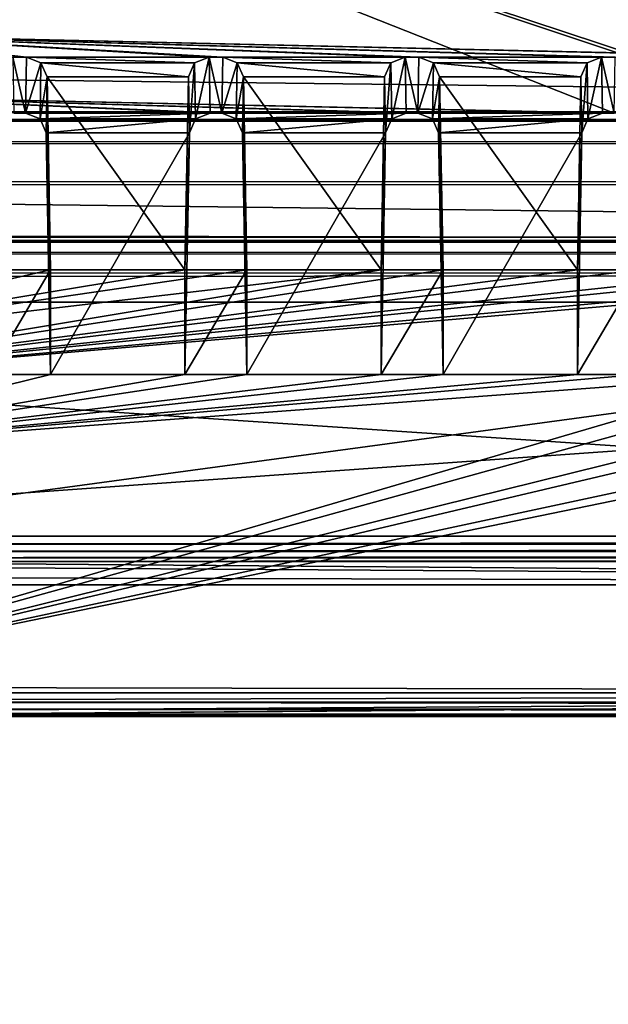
# Model space of a CAD drawing. Header units: metres. Extents: x -900 to 900, y -400 to 400.
# Tile 94 of 241: x -66 to -52, y -358 to -334. Entities that reach past the tile are written whole.
import ezdxf

# ---------------------------------------------------------------- set-up
doc = ezdxf.new("R2010")
doc.units = ezdxf.units.M

msp = doc.modelspace()

# ---------------------------------------------------------------- linework, layer by layer
at = {"layer": 'top'}
for points in [[(-699.015991, -336.711975, -35), (-0.734328, -336.711975, -35), (-666.448608, -328.819489, -84.923065)], [(-0.734328, -336.711975, -35), (-0.734328, -328.819641, -84.922089), (-666.448608, -328.819489, -84.923065)], [(-0.734328, -339.751312, -35), (-699.3302, -339.751312, -35), (-665.690369, -331.60611, -86.540955)], [(-0.734328, -331.784698, -85.378685), (-0.734328, -339.751312, -35), (-665.690369, -331.60611, -86.540955)], [(-699.821045, -336.912384, -33.767075), (-0.734328, -336.912384, -33.767075), (-699.015991, -336.711975, -35)], [(-0.734328, -336.912384, -33.767075), (-0.734328, -336.711975, -35), (-699.015991, -336.711975, -35)], [(-699.821045, -336.912384, -33.767075), (-699.821045, -337.267792, -32.492775), (-0.734328, -336.912384, -33.767075)], [(-699.821045, -337.267792, -32.492775), (-0.734328, -337.447784, -32.089329), (-0.734328, -336.912384, -33.767075)], [(-699.821045, -337.267792, -32.492775), (-699.821045, -337.89444, -31.327679), (-0.734328, -337.447784, -32.089329)], [(-699.821045, -337.89444, -31.327679), (-0.734328, -338.448273, -30.640034), (-0.734328, -337.447784, -32.089329)], [(-699.821045, -337.89444, -31.327679), (-699.821045, -338.761719, -30.328711), (-0.734328, -338.448273, -30.640034)], [(-699.821045, -338.761719, -30.328711), (-0.734328, -339.827301, -29.544678), (-0.734328, -338.448273, -30.640034)], [(-699.821045, -338.761719, -30.328711), (-699.821045, -339.827301, -29.544678), (-0.734328, -339.827301, -29.544678)], [(-699.821045, -339.827301, -29.544678), (-700.734314, -389.60788, -0.803848), (-0.734328, -389.60788, -0.803848)], [(-0.734328, -339.873474, -34.248688), (-699.821045, -339.873474, -34.248688), (-699.3302, -339.751312, -35)], [(-0.734328, -339.827301, -29.544678), (-699.821045, -339.827301, -29.544678), (-0.734328, -389.60788, -0.803848)], [(-0.734328, -339.751312, -35), (-0.734328, -339.873474, -34.248688), (-699.3302, -339.751312, -35)], [(-699.821045, -340.363281, -33.032032), (-699.821045, -339.873474, -34.248688), (-0.734328, -340.140503, -33.411907)], [(-0.734328, -340.140503, -33.411907), (-699.821045, -339.873474, -34.248688), (-0.734328, -339.873474, -34.248688)], [(-0.734328, -340.639496, -32.689068), (-699.821045, -340.363281, -33.032032), (-0.734328, -340.140503, -33.411907)], [(-699.821045, -341.327301, -32.142754), (-699.821045, -340.363281, -33.032032), (-0.734328, -340.639496, -32.689068)], [(-0.734328, -341.327301, -32.142754), (-699.821045, -341.327301, -32.142754), (-0.734328, -340.639496, -32.689068)], [(-699.821045, -341.327301, -32.142754), (-0.734328, -341.327301, -32.142754), (-700.734314, -391.111328, -3.399924)], [(-700.734314, -391.111328, -3.399924), (-0.734328, -341.327301, -32.142754), (-0.734328, -391.111328, -3.399924)]]:
    msp.add_3dface(points, dxfattribs=at)
at = {"layer": 'top01'}
for points in [[(-4.511227, -334.839722, -96.768417), (-4.269755, -334.839722, -96.768417), (-75.652283, -325.767609, -94.271553)], [(-4.269755, -334.839722, -96.768417), (3.500281, -334.839722, -96.768417), (-75.652283, -325.767609, -94.271553)], [(-75.652283, -325.767609, -94.271553), (3.500281, -334.839722, -96.768417), (74.882805, -325.767609, -94.271553)], [(-70.516701, -334.839722, -96.768417), (-46.727859, -335.384583, -96.918381), (-75.652283, -325.767609, -94.271553)], [(-75.652283, -325.767609, -94.271553), (-46.727859, -335.384583, -96.918381), (-42.303967, -335.384583, -96.918381)], [(-42.303967, -335.384583, -96.918381), (-41.973759, -335.384583, -96.918381), (-75.652283, -325.767609, -94.271553)], [(-41.973759, -335.384583, -96.918381), (-37.549866, -335.384583, -96.918381), (-75.652283, -325.767609, -94.271553)], [(-75.652283, -325.767609, -94.271553), (-37.549866, -335.384583, -96.918381), (-37.219658, -335.384583, -96.918381)], [(-37.219658, -335.384583, -96.918381), (-32.795769, -335.384583, -96.918381), (-75.652283, -325.767609, -94.271553)], [(-32.795769, -335.384583, -96.918381), (-32.465557, -335.384583, -96.918381), (-75.652283, -325.767609, -94.271553)], [(-75.652283, -325.767609, -94.271553), (-32.465557, -335.384583, -96.918381), (-28.041668, -335.384583, -96.918381)], [(-75.652283, -325.767609, -94.271553), (-28.041668, -335.384583, -96.918381), (-4.752698, -334.839722, -96.768417)], [(-4.752698, -334.839722, -96.768417), (-4.511227, -334.839722, -96.768417), (-75.652283, -325.767609, -94.271553)], [(74.90625, -327.17569, -84.722496), (-4.249574, -336.33374, -87.590385), (-75.675728, -327.17569, -84.722496)], [(-4.249574, -336.33374, -87.590385), (-4.491045, -336.33374, -87.590385), (-75.675728, -327.17569, -84.722496)], [(-75.675728, -327.17569, -84.722496), (-4.491045, -336.33374, -87.590385), (-4.732517, -336.33374, -87.590385)], [(-4.732517, -336.33374, -87.590385), (-27.734051, -336.741272, -87.718002), (-75.675728, -327.17569, -84.722496)], [(-27.734051, -336.741272, -87.718002), (-28.019075, -336.741272, -87.718002), (-75.675728, -327.17569, -84.722496)], [(-75.675728, -327.17569, -84.722496), (-28.019075, -336.741272, -87.718002), (-32.488152, -336.741272, -87.718002)], [(-32.488152, -336.741272, -87.718002), (-32.773174, -336.741272, -87.718002), (-75.675728, -327.17569, -84.722496)], [(-32.773174, -336.741272, -87.718002), (-37.242252, -336.741272, -87.718002), (-75.675728, -327.17569, -84.722496)], [(-75.675728, -327.17569, -84.722496), (-37.242252, -336.741272, -87.718002), (-37.527275, -336.741272, -87.718002)], [(-37.527275, -336.741272, -87.718002), (-41.996349, -336.741272, -87.718002), (-75.675728, -327.17569, -84.722496)], [(-41.996349, -336.741272, -87.718002), (-42.281376, -336.741272, -87.718002), (-75.675728, -327.17569, -84.722496)], [(-75.675728, -327.17569, -84.722496), (-42.281376, -336.741272, -87.718002), (-46.75045, -336.741272, -87.718002)], [(-46.75045, -336.741272, -87.718002), (-47.035477, -336.741272, -87.718002), (-75.675728, -327.17569, -84.722496)], [(-47.035477, -336.741272, -87.718002), (-51.504551, -336.741272, -87.718002), (-75.675728, -327.17569, -84.722496)], [(-75.675728, -327.17569, -84.722496), (-51.504551, -336.741272, -87.718002), (-70.53688, -336.33374, -87.590385)], [(-73.521225, -347.001709, -103.007545), (-73.882248, -327.106323, -97.531837), (73.11277, -327.106323, -97.531837)], [(72.751755, -347.001709, -103.007545), (-73.521225, -347.001709, -103.007545), (73.11277, -327.106323, -97.531837)], [(73.137299, -329.321228, -82.511246), (-73.906776, -329.321228, -82.511246), (72.741257, -351.030212, -89.309532)], [(-73.906776, -329.321228, -82.511246), (-73.510727, -351.030212, -89.309532), (72.741257, -351.030212, -89.309532)], [(-66.074471, -335.384583, -96.918381), (-65.744255, -335.384583, -96.918381), (-70.516701, -334.839722, -96.768417)], [(-70.516701, -334.839722, -96.768417), (-65.744255, -335.384583, -96.918381), (-61.320366, -335.384583, -96.918381)], [(-61.320366, -335.384583, -96.918381), (-60.990158, -335.384583, -96.918381), (-70.516701, -334.839722, -96.768417)], [(-60.990158, -335.384583, -96.918381), (-56.566269, -335.384583, -96.918381), (-70.516701, -334.839722, -96.768417)], [(-70.516701, -334.839722, -96.768417), (-56.566269, -335.384583, -96.918381), (-56.236057, -335.384583, -96.918381)], [(-56.236057, -335.384583, -96.918381), (-51.812168, -335.384583, -96.918381), (-70.516701, -334.839722, -96.768417)], [(-51.812168, -335.384583, -96.918381), (-51.48196, -335.384583, -96.918381), (-70.516701, -334.839722, -96.768417)], [(-70.516701, -334.839722, -96.768417), (-51.48196, -335.384583, -96.918381), (-47.058067, -335.384583, -96.918381)], [(-47.058067, -335.384583, -96.918381), (-46.727859, -335.384583, -96.918381), (-70.516701, -334.839722, -96.768417)], [(-66.051872, -336.741272, -87.718002), (-65.766853, -336.741272, -87.718002), (-66.074471, -335.384583, -96.918381)], [(-65.766853, -336.741272, -87.718002), (-65.744255, -335.384583, -96.918381), (-66.074471, -335.384583, -96.918381)], [(-65.39373, -335.523895, -96.956726), (-65.744255, -335.384583, -96.918381), (-65.766853, -336.741272, -87.718002)], [(-65.416313, -336.879822, -87.761391), (-65.39373, -335.523895, -96.956726), (-65.766853, -336.741272, -87.718002)], [(-65.744255, -335.384583, -96.918381), (-61.670895, -335.523895, -96.956726), (-61.320366, -335.384583, -96.918381)], [(-65.744255, -335.384583, -96.918381), (-65.39373, -335.523895, -96.956726), (-61.670895, -335.523895, -96.956726)], [(-65.244186, -335.861908, -97.049751), (-65.39373, -335.523895, -96.956726), (-65.416313, -336.879822, -87.761391)], [(-65.39373, -335.523895, -96.956726), (-61.820442, -335.861908, -97.049751), (-61.670895, -335.523895, -96.956726)], [(-65.39373, -335.523895, -96.956726), (-65.244186, -335.861908, -97.049751), (-61.820442, -335.861908, -97.049751)], [(-61.820442, -335.861908, -97.049751), (-61.79789, -337.216003, -87.866669), (-61.670895, -335.523895, -96.956726)], [(-61.79789, -337.216003, -87.866669), (-61.648315, -336.879822, -87.761391), (-61.670895, -335.523895, -96.956726)], [(-61.670895, -335.523895, -96.956726), (-61.648315, -336.879822, -87.761391), (-61.320366, -335.384583, -96.918381)], [(-61.648315, -336.879822, -87.761391), (-61.297775, -336.741272, -87.718002), (-61.320366, -335.384583, -96.918381)], [(-61.297775, -336.741272, -87.718002), (-61.012753, -336.741272, -87.718002), (-61.320366, -335.384583, -96.918381)], [(-61.012753, -336.741272, -87.718002), (-60.990158, -335.384583, -96.918381), (-61.320366, -335.384583, -96.918381)], [(-60.639629, -335.523895, -96.956726), (-60.990158, -335.384583, -96.918381), (-61.012753, -336.741272, -87.718002)], [(-60.662209, -336.879822, -87.761391), (-60.639629, -335.523895, -96.956726), (-61.012753, -336.741272, -87.718002)], [(-56.566269, -335.384583, -96.918381), (-60.990158, -335.384583, -96.918381), (-56.916798, -335.523895, -96.956726)], [(-60.990158, -335.384583, -96.918381), (-60.639629, -335.523895, -96.956726), (-56.916798, -335.523895, -96.956726)], [(-60.490086, -335.861908, -97.049751), (-60.639629, -335.523895, -96.956726), (-60.662209, -336.879822, -87.761391)], [(-56.916798, -335.523895, -96.956726), (-60.639629, -335.523895, -96.956726), (-57.066341, -335.861908, -97.049751)], [(-60.639629, -335.523895, -96.956726), (-60.490086, -335.861908, -97.049751), (-57.066341, -335.861908, -97.049751)], [(-57.066341, -335.861908, -97.049751), (-57.043793, -337.216003, -87.866669), (-56.916798, -335.523895, -96.956726)], [(-57.043793, -337.216003, -87.866669), (-56.894218, -336.879822, -87.761391), (-56.916798, -335.523895, -96.956726)], [(-56.916798, -335.523895, -96.956726), (-56.894218, -336.879822, -87.761391), (-56.566269, -335.384583, -96.918381)], [(-56.894218, -336.879822, -87.761391), (-56.543674, -336.741272, -87.718002), (-56.566269, -335.384583, -96.918381)], [(-56.543674, -336.741272, -87.718002), (-56.258652, -336.741272, -87.718002), (-56.566269, -335.384583, -96.918381)], [(-56.258652, -336.741272, -87.718002), (-56.236057, -335.384583, -96.918381), (-56.566269, -335.384583, -96.918381)], [(-55.885529, -335.523895, -96.956726), (-56.236057, -335.384583, -96.918381), (-56.258652, -336.741272, -87.718002)], [(-55.908108, -336.879822, -87.761391), (-55.885529, -335.523895, -96.956726), (-56.258652, -336.741272, -87.718002)], [(-55.885529, -335.523895, -96.956726), (-52.162697, -335.523895, -96.956726), (-56.236057, -335.384583, -96.918381)], [(-52.162697, -335.523895, -96.956726), (-51.812168, -335.384583, -96.918381), (-56.236057, -335.384583, -96.918381)], [(-55.735985, -335.861908, -97.049751), (-55.885529, -335.523895, -96.956726), (-55.908108, -336.879822, -87.761391)], [(-55.735985, -335.861908, -97.049751), (-52.312241, -335.861908, -97.049751), (-55.885529, -335.523895, -96.956726)], [(-52.312241, -335.861908, -97.049751), (-52.162697, -335.523895, -96.956726), (-55.885529, -335.523895, -96.956726)], [(-52.312241, -335.861908, -97.049751), (-52.289692, -337.216003, -87.866669), (-52.162697, -335.523895, -96.956726)], [(-52.289692, -337.216003, -87.866669), (-52.140118, -336.879822, -87.761391), (-52.162697, -335.523895, -96.956726)], [(-52.162697, -335.523895, -96.956726), (-52.140118, -336.879822, -87.761391), (-51.812168, -335.384583, -96.918381)], [(-52.140118, -336.879822, -87.761391), (-51.789574, -336.741272, -87.718002), (-51.812168, -335.384583, -96.918381)], [(-51.789574, -336.741272, -87.718002), (-51.504551, -336.741272, -87.718002), (-51.812168, -335.384583, -96.918381)], [(-51.504551, -336.741272, -87.718002), (-51.48196, -335.384583, -96.918381), (-51.812168, -335.384583, -96.918381)], [(-65.266731, -337.216003, -87.866669), (-65.244186, -335.861908, -97.049751), (-65.416313, -336.879822, -87.761391)], [(-65.244186, -335.861908, -97.049751), (-65.266731, -337.216003, -87.866669), (-65.159515, -343.078796, -89.702637)], [(-65.244186, -335.861908, -97.049751), (-61.905109, -340.539459, -98.337128), (-61.820442, -335.861908, -97.049751)], [(-65.244186, -335.861908, -97.049751), (-65.159515, -340.539459, -98.337128), (-61.905109, -340.539459, -98.337128)], [(-65.159515, -340.539459, -98.337128), (-65.244186, -335.861908, -97.049751), (-65.159515, -343.078796, -89.702637)], [(-61.79789, -337.216003, -87.866669), (-61.820442, -335.861908, -97.049751), (-61.905109, -340.539459, -98.337128)], [(-60.512634, -337.216003, -87.866669), (-60.490086, -335.861908, -97.049751), (-60.662209, -336.879822, -87.761391)], [(-60.490086, -335.861908, -97.049751), (-60.512634, -337.216003, -87.866669), (-60.405415, -343.078796, -89.702637)], [(-57.066341, -335.861908, -97.049751), (-60.490086, -335.861908, -97.049751), (-57.151012, -340.539459, -98.337128)], [(-60.490086, -335.861908, -97.049751), (-60.405415, -340.539459, -98.337128), (-57.151012, -340.539459, -98.337128)], [(-60.405415, -340.539459, -98.337128), (-60.490086, -335.861908, -97.049751), (-60.405415, -343.078796, -89.702637)], [(-57.043793, -337.216003, -87.866669), (-57.066341, -335.861908, -97.049751), (-57.151012, -340.539459, -98.337128)], [(-55.758533, -337.216003, -87.866669), (-55.735985, -335.861908, -97.049751), (-55.908108, -336.879822, -87.761391)], [(-55.735985, -335.861908, -97.049751), (-55.758533, -337.216003, -87.866669), (-55.651314, -343.078796, -89.702637)], [(-55.651314, -340.539459, -98.337128), (-52.396912, -340.539459, -98.337128), (-55.735985, -335.861908, -97.049751)], [(-52.396912, -340.539459, -98.337128), (-52.312241, -335.861908, -97.049751), (-55.735985, -335.861908, -97.049751)], [(-55.651314, -340.539459, -98.337128), (-55.735985, -335.861908, -97.049751), (-55.651314, -343.078796, -89.702637)], [(-52.289692, -337.216003, -87.866669), (-52.312241, -335.861908, -97.049751), (-52.396912, -340.539459, -98.337128)], [(-51.504551, -336.741272, -87.718002), (-51.789574, -336.741272, -87.718002), (-70.53688, -336.33374, -87.590385)], [(-70.53688, -336.33374, -87.590385), (-51.789574, -336.741272, -87.718002), (-56.258652, -336.741272, -87.718002)], [(-56.258652, -336.741272, -87.718002), (-56.543674, -336.741272, -87.718002), (-70.53688, -336.33374, -87.590385)], [(-56.543674, -336.741272, -87.718002), (-61.012753, -336.741272, -87.718002), (-70.53688, -336.33374, -87.590385)], [(-70.53688, -336.33374, -87.590385), (-61.012753, -336.741272, -87.718002), (-61.297775, -336.741272, -87.718002)], [(-61.297775, -336.741272, -87.718002), (-65.766853, -336.741272, -87.718002), (-70.53688, -336.33374, -87.590385)], [(-65.766853, -336.741272, -87.718002), (-66.051872, -336.741272, -87.718002), (-70.53688, -336.33374, -87.590385)], [(-65.416313, -336.879822, -87.761391), (-65.766853, -336.741272, -87.718002), (-61.297775, -336.741272, -87.718002)], [(-61.648315, -336.879822, -87.761391), (-65.416313, -336.879822, -87.761391), (-61.297775, -336.741272, -87.718002)], [(-61.012753, -336.741272, -87.718002), (-56.543674, -336.741272, -87.718002), (-60.662209, -336.879822, -87.761391)], [(-56.543674, -336.741272, -87.718002), (-56.894218, -336.879822, -87.761391), (-60.662209, -336.879822, -87.761391)], [(-51.789574, -336.741272, -87.718002), (-55.908108, -336.879822, -87.761391), (-56.258652, -336.741272, -87.718002)], [(-51.789574, -336.741272, -87.718002), (-52.140118, -336.879822, -87.761391), (-55.908108, -336.879822, -87.761391)], [(-65.266731, -337.216003, -87.866669), (-65.416313, -336.879822, -87.761391), (-61.648315, -336.879822, -87.761391)], [(-61.79789, -337.216003, -87.866669), (-65.266731, -337.216003, -87.866669), (-61.648315, -336.879822, -87.761391)], [(-60.662209, -336.879822, -87.761391), (-56.894218, -336.879822, -87.761391), (-60.512634, -337.216003, -87.866669)], [(-56.894218, -336.879822, -87.761391), (-57.043793, -337.216003, -87.866669), (-60.512634, -337.216003, -87.866669)], [(-52.140118, -336.879822, -87.761391), (-55.758533, -337.216003, -87.866669), (-55.908108, -336.879822, -87.761391)], [(-52.140118, -336.879822, -87.761391), (-52.289692, -337.216003, -87.866669), (-55.758533, -337.216003, -87.866669)], [(-65.159515, -343.078796, -89.702637), (-65.266731, -337.216003, -87.866669), (-61.79789, -337.216003, -87.866669)], [(-61.905109, -343.078796, -89.702637), (-65.159515, -343.078796, -89.702637), (-61.79789, -337.216003, -87.866669)], [(-61.905109, -343.078796, -89.702637), (-61.79789, -337.216003, -87.866669), (-61.905109, -340.539459, -98.337128)], [(-60.512634, -337.216003, -87.866669), (-57.043793, -337.216003, -87.866669), (-60.405415, -343.078796, -89.702637)], [(-57.043793, -337.216003, -87.866669), (-57.151012, -343.078796, -89.702637), (-60.405415, -343.078796, -89.702637)], [(-57.151012, -343.078796, -89.702637), (-57.043793, -337.216003, -87.866669), (-57.151012, -340.539459, -98.337128)], [(-52.289692, -337.216003, -87.866669), (-55.651314, -343.078796, -89.702637), (-55.758533, -337.216003, -87.866669)], [(-52.289692, -337.216003, -87.866669), (-52.396912, -343.078796, -89.702637), (-55.651314, -343.078796, -89.702637)], [(-52.396912, -343.078796, -89.702637), (-52.289692, -337.216003, -87.866669), (-52.396912, -340.539459, -98.337128)], [(-1.375246, -348.18335, -100.730858), (-41.389015, -340.539459, -98.337128), (-73.72081, -343.319763, -99.207802)], [(-41.389015, -340.539459, -98.337128), (-42.88871, -340.539459, -98.337128), (-73.72081, -343.319763, -99.207802)], [(-73.72081, -343.319763, -99.207802), (-42.88871, -340.539459, -98.337128), (-46.143116, -340.539459, -98.337128)], [(-46.143116, -340.539459, -98.337128), (-47.642811, -340.539459, -98.337128), (-73.72081, -343.319763, -99.207802)], [(-47.642811, -340.539459, -98.337128), (-50.897217, -340.539459, -98.337128), (-73.72081, -343.319763, -99.207802)], [(-73.72081, -343.319763, -99.207802), (-50.897217, -340.539459, -98.337128), (-52.396912, -340.539459, -98.337128)], [(-52.396912, -340.539459, -98.337128), (-55.651314, -340.539459, -98.337128), (-73.72081, -343.319763, -99.207802)], [(-55.651314, -340.539459, -98.337128), (-57.151012, -340.539459, -98.337128), (-73.72081, -343.319763, -99.207802)], [(-73.72081, -343.319763, -99.207802), (-57.151012, -340.539459, -98.337128), (-73.640587, -342.477448, -98.944023)], [(-57.151012, -340.539459, -98.337128), (-60.405415, -340.539459, -98.337128), (-73.640587, -342.477448, -98.944023)], [(-73.640587, -342.477448, -98.944023), (-60.405415, -340.539459, -98.337128), (-61.905109, -340.539459, -98.337128)], [(-61.905109, -340.539459, -98.337128), (-65.159515, -340.539459, -98.337128), (-73.640587, -342.477448, -98.944023)], [(-65.159515, -340.539459, -98.337128), (-66.65921, -340.539459, -98.337128), (-73.640587, -342.477448, -98.944023)], [(-66.65921, -340.539459, -98.337128), (-65.159515, -340.539459, -98.337128), (-66.65921, -343.078796, -89.702637)], [(-65.159515, -340.539459, -98.337128), (-65.159515, -343.078796, -89.702637), (-66.65921, -343.078796, -89.702637)], [(-61.905109, -340.539459, -98.337128), (-60.405415, -340.539459, -98.337128), (-61.905109, -343.078796, -89.702637)], [(-60.405415, -340.539459, -98.337128), (-60.405415, -343.078796, -89.702637), (-61.905109, -343.078796, -89.702637)], [(-57.151012, -340.539459, -98.337128), (-55.651314, -340.539459, -98.337128), (-57.151012, -343.078796, -89.702637)], [(-55.651314, -340.539459, -98.337128), (-55.651314, -343.078796, -89.702637), (-57.151012, -343.078796, -89.702637)], [(-52.396912, -340.539459, -98.337128), (-50.897217, -340.539459, -98.337128), (-52.396912, -343.078796, -89.702637)], [(-50.897217, -340.539459, -98.337128), (-50.897217, -343.078796, -89.702637), (-52.396912, -343.078796, -89.702637)], [(-73.511017, -350.661682, -91.789635), (-36.634914, -343.078796, -89.702637), (-1.375246, -350.801575, -91.82814)], [(-72.780144, -344.958374, -90.21994), (-47.642811, -343.078796, -89.702637), (-73.511017, -350.661682, -91.789635)], [(-47.642811, -343.078796, -89.702637), (-46.143116, -343.078796, -89.702637), (-73.511017, -350.661682, -91.789635)], [(-73.511017, -350.661682, -91.789635), (-46.143116, -343.078796, -89.702637), (-42.88871, -343.078796, -89.702637)], [(-42.88871, -343.078796, -89.702637), (-41.389015, -343.078796, -89.702637), (-73.511017, -350.661682, -91.789635)], [(-41.389015, -343.078796, -89.702637), (-38.134609, -343.078796, -89.702637), (-73.511017, -350.661682, -91.789635)], [(-73.511017, -350.661682, -91.789635), (-38.134609, -343.078796, -89.702637), (-36.634914, -343.078796, -89.702637)], [(-52.396912, -343.078796, -89.702637), (-50.897217, -343.078796, -89.702637), (-72.780144, -344.958374, -90.21994)], [(-50.897217, -343.078796, -89.702637), (-47.642811, -343.078796, -89.702637), (-72.780144, -344.958374, -90.21994)], [(-72.780144, -344.958374, -90.21994), (-66.65921, -343.078796, -89.702637), (-65.159515, -343.078796, -89.702637)], [(-65.159515, -343.078796, -89.702637), (-61.905109, -343.078796, -89.702637), (-72.780144, -344.958374, -90.21994)], [(-61.905109, -343.078796, -89.702637), (-60.405415, -343.078796, -89.702637), (-72.780144, -344.958374, -90.21994)], [(-72.780144, -344.958374, -90.21994), (-60.405415, -343.078796, -89.702637), (-57.151012, -343.078796, -89.702637)], [(-57.151012, -343.078796, -89.702637), (-55.651314, -343.078796, -89.702637), (-72.780144, -344.958374, -90.21994)], [(-55.651314, -343.078796, -89.702637), (-52.396912, -343.078796, -89.702637), (-72.780144, -344.958374, -90.21994)], [(-73.72081, -343.319763, -99.207802), (-73.72467, -348.18335, -100.730858), (-1.375246, -348.18335, -100.730858)], [(72.751755, -347.194153, -103.021889), (-73.521225, -347.194153, -103.021889), (72.751755, -347.001709, -103.007545)], [(-73.521225, -347.194153, -103.021889), (-73.521225, -347.001709, -103.007545), (72.751755, -347.001709, -103.007545)], [(72.751755, -347.377655, -102.962303), (-73.521225, -347.377655, -102.962303), (72.751755, -347.194153, -103.021889)], [(-73.521225, -347.377655, -102.962303), (-73.521225, -347.194153, -103.021889), (72.751755, -347.194153, -103.021889)], [(72.751755, -347.524963, -102.837669), (-73.521225, -347.524963, -102.837669), (72.751755, -347.377655, -102.962303)], [(-73.521225, -347.524963, -102.837669), (-73.521225, -347.377655, -102.962303), (72.751755, -347.377655, -102.962303)], [(-76.706688, -347.987, -101.398575), (-75.245689, -347.711029, -102.336967), (-1.375246, -348.18335, -100.730858)], [(-1.375246, -348.18335, -100.730858), (-75.245689, -347.711029, -102.336967), (-73.521225, -347.614075, -102.666542)], [(72.751755, -347.614075, -102.666542), (-73.521225, -347.614075, -102.666542), (72.751755, -347.524963, -102.837669)], [(-73.521225, -347.614075, -102.666542), (-73.521225, -347.524963, -102.837669), (72.751755, -347.524963, -102.837669)], [(-1.375246, -348.18335, -100.730858), (-73.521225, -347.614075, -102.666542), (72.751755, -347.614075, -102.666542)], [(-73.72467, -348.18335, -100.730858), (-76.706688, -347.987, -101.398575), (-1.375246, -348.18335, -100.730858)], [(-1.375246, -350.801575, -91.82814), (-75.141357, -351.27417, -90.221176), (-76.688385, -350.989777, -91.188232)], [(-76.688385, -350.989777, -91.188232), (-73.511017, -350.801575, -91.82814), (-1.375246, -350.801575, -91.82814)], [(-73.510727, -351.360474, -89.927757), (-75.141357, -351.27417, -90.221176), (-1.375246, -350.801575, -91.82814)], [(-73.511017, -350.801575, -91.82814), (-73.511017, -350.661682, -91.789635), (-1.375246, -350.801575, -91.82814)], [(72.741257, -351.360474, -89.927757), (-73.510727, -351.360474, -89.927757), (0.605772, -350.801575, -91.82814)], [(0.605772, -350.801575, -91.82814), (-73.510727, -351.360474, -89.927757), (-1.375246, -350.801575, -91.82814)], [(-73.510727, -351.199768, -89.401642), (72.741257, -351.199768, -89.401642), (-73.510727, -351.030212, -89.309532)], [(72.741257, -351.199768, -89.401642), (72.741257, -351.030212, -89.309532), (-73.510727, -351.030212, -89.309532)], [(-73.510727, -351.321808, -89.551086), (72.741257, -351.321808, -89.551086), (-73.510727, -351.199768, -89.401642)], [(72.741257, -351.321808, -89.551086), (72.741257, -351.199768, -89.401642), (-73.510727, -351.199768, -89.401642)], [(-73.510727, -351.378174, -89.735619), (72.741257, -351.378174, -89.735619), (-73.510727, -351.321808, -89.551086)], [(72.741257, -351.378174, -89.735619), (72.741257, -351.321808, -89.551086), (-73.510727, -351.321808, -89.551086)], [(-73.510727, -351.360474, -89.927757), (72.741257, -351.360474, -89.927757), (-73.510727, -351.378174, -89.735619)], [(72.741257, -351.360474, -89.927757), (72.741257, -351.378174, -89.735619), (-73.510727, -351.378174, -89.735619)]]:
    msp.add_3dface(points, dxfattribs=at)

doc.saveas('drawing.dxf')
